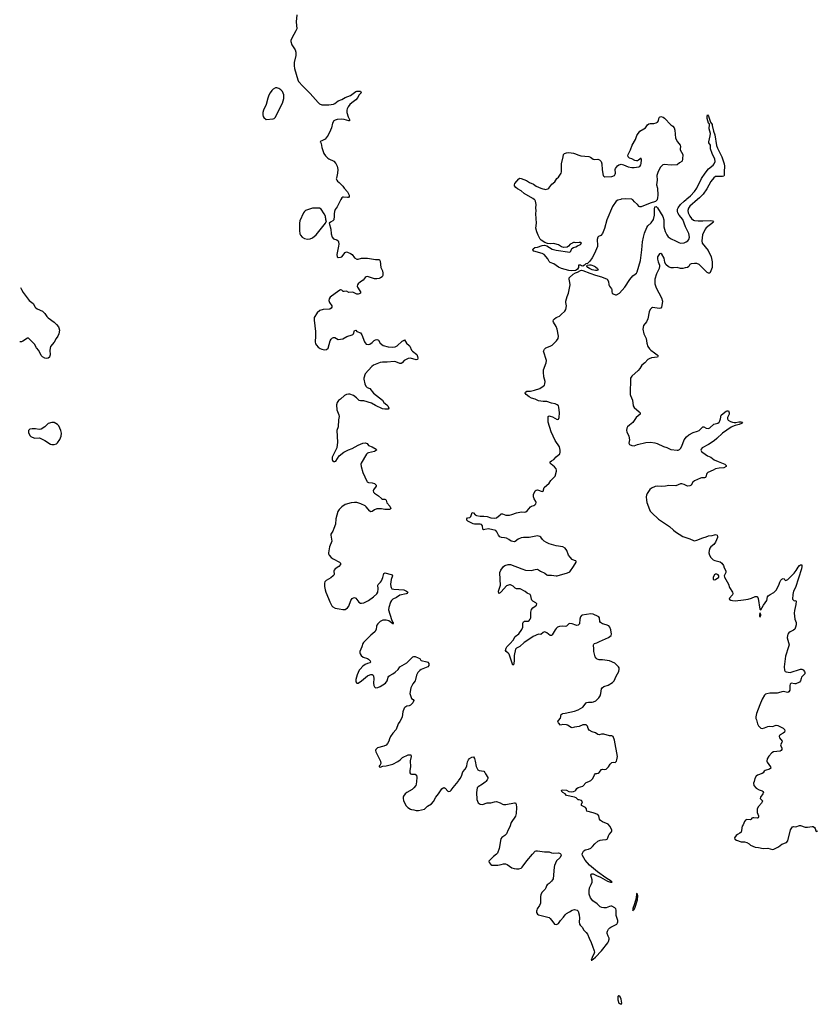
# Model space of a CAD drawing. Header units: inches. Extents: x 2057758 to 2159670, y 827298 to 1016821.
# Tile 1 of 90: x 2057758 to 2071458, y 846172 to 863086. Entities that reach past the tile are written whole.
import ezdxf

# ---------------------------------------------------------------- set-up
doc = ezdxf.new("R2010")
doc.units = ezdxf.units.IN
doc.header["$MEASUREMENT"] = 0
for name, color, linetype in [('C0855', 7, 'Continuous'), ('C0864', 7, 'Continuous'), ('C0865', 7, 'Continuous'), ('C0866', 7, 'Continuous'), ('C0874', 7, 'Continuous'), ('C0875', 7, 'Continuous')]:
    doc.layers.add(name, color=color, linetype=linetype)

msp = doc.modelspace()

# ---------------------------------------------------------------- linework, layer by layer
at = {"layer": 'C0855', "color": 6, "elevation": 300}
msp.add_lwpolyline([(2057772, 858483), (2057792, 858450), (2057818, 858398), (2057922, 858262), (2057988, 858210), (2058023, 858150), (2058036, 858136), (2058060, 858120), (2058150, 858081), (2058190, 858041), (2058227, 857987), (2058246, 857966), (2058348, 857890), (2058391, 857850), (2058424, 857810), (2058433, 857790), (2058441, 857750), (2058430, 857691), (2058411, 857649), (2058383, 857610), (2058350, 857544), (2058290, 857470), (2058277, 857410), (2058282, 857330), (2058278, 857310), (2058270, 857290), (2058247, 857273), (2058213, 857267), (2058190, 857270), (2058150, 857294), (2058130, 857317), (2058085, 857405), (2058046, 857450), (2058014, 857514), (2057910, 857614), (2057890, 857617), (2057814, 857566), (2057790, 857554), (2057770, 857550), (2057758, 857552)], dxfattribs=at)
msp.add_lwpolyline([(2058310, 856167), (2058248, 856150), (2058188, 856092), (2058130, 856053), (2058090, 856048), (2058030, 856058), (2057970, 856060), (2057931, 856050), (2057907, 856030), (2057911, 855990), (2057938, 855938), (2057950, 855924), (2058010, 855900), (2058090, 855901), (2058110, 855895), (2058190, 855859), (2058290, 855797), (2058310, 855788), (2058350, 855786), (2058390, 855799), (2058405, 855815), (2058448, 855872), (2058470, 855930), (2058474, 855986), (2058466, 856030), (2058431, 856110), (2058410, 856135), (2058350, 856164)], close=True, dxfattribs=at)
at = {"layer": 'C0864', "color": 6, "elevation": 300}
for points in [[(2064575, 850000), (2064570, 849955), (2064560, 849930), (2064530, 849890), (2064497, 849863), (2064410, 849813), (2064381, 849790), (2064353, 849750), (2064346, 849730), (2064346, 849706), (2064353, 849673), (2064390, 849590), (2064424, 849550), (2064470, 849525), (2064490, 849519), (2064530, 849514), (2064570, 849500), (2064610, 849500), (2064710, 849524), (2064765, 849575), (2064830, 849617), (2064866, 849654), (2064905, 849730), (2064952, 849788), (2065010, 849876), (2065030, 849892), (2065050, 849894), (2065065, 849885), (2065110, 849835), (2065130, 849828), (2065150, 849833), (2065170, 849850), (2065201, 849899), (2065288, 850000)], [(2065764, 850000), (2065753, 849987), (2065709, 849951), (2065631, 849910), (2065618, 849890), (2065606, 849810), (2065610, 849690), (2065619, 849659), (2065633, 849633), (2065670, 849610), (2065710, 849606), (2065790, 849631), (2065850, 849632), (2065911, 849649), (2065950, 849654), (2066010, 849634), (2066050, 849610), (2066070, 849604), (2066110, 849605), (2066255, 849635), (2066273, 849633), (2066288, 849608), (2066291, 849551), (2066283, 849450), (2066274, 849406), (2066202, 849298), (2066177, 849223), (2066146, 849170), (2066117, 849103), (2066090, 849074), (2066040, 849040), (2066023, 849017), (2065994, 848850), (2065964, 848770), (2065948, 848750), (2065895, 848710), (2065831, 848650), (2065819, 848630), (2065821, 848610), (2065850, 848576), (2065870, 848564), (2065970, 848564), (2066030, 848572), (2066070, 848583), (2066103, 848583), (2066130, 848574), (2066210, 848519), (2066250, 848503), (2066290, 848498), (2066330, 848500), (2066370, 848510), (2066390, 848528), (2066470, 848639), (2066566, 848754), (2066610, 848800), (2066630, 848808), (2066650, 848810), (2066770, 848790), (2066850, 848791), (2066890, 848776), (2066930, 848770), (2067010, 848775), (2067030, 848770), (2067041, 848761), (2067051, 848750), (2067057, 848730), (2067033, 848690), (2066981, 848638), (2066945, 848555), (2066939, 848530), (2066923, 848330), (2066912, 848308), (2066894, 848286), (2066850, 848245), (2066817, 848223), (2066808, 848210), (2066797, 848170), (2066785, 848150), (2066729, 848091), (2066710, 848055), (2066703, 848023), (2066701, 847910), (2066687, 847870), (2066649, 847811), (2066640, 847790), (2066635, 847770), (2066637, 847750), (2066650, 847722), (2066669, 847709), (2066850, 847661), (2066870, 847645), (2066918, 847590), (2066944, 847550), (2066970, 847541), (2066990, 847546), (2067010, 847559), (2067045, 847610), (2067101, 847670), (2067128, 847710), (2067150, 847734), (2067201, 847759), (2067250, 847792), (2067290, 847798), (2067331, 847790), (2067351, 847770), (2067366, 847710), (2067372, 847650), (2067365, 847590), (2067375, 847550), (2067386, 847530), (2067418, 847498), (2067450, 847445), (2067488, 847408), (2067510, 847378), (2067538, 847310), (2067576, 847236), (2067594, 847170), (2067628, 847090), (2067632, 847070), (2067627, 847050), (2067590, 846974), (2067574, 846930), (2067590, 846929), (2067598, 846942), (2067610, 846948), (2067650, 846982), (2067750, 847093), (2067858, 847230), (2067871, 847250), (2067883, 847290), (2067881, 847310), (2067864, 847344), (2067848, 847390), (2067846, 847410), (2067852, 847430), (2067870, 847462), (2067893, 847487), (2067910, 847499), (2067990, 847535), (2068012, 847550), (2068027, 847570), (2068031, 847590), (2068030, 847610), (2068004, 847696), (2068006, 847770), (2068003, 847790), (2067995, 847810), (2067978, 847830), (2067930, 847857), (2067910, 847858), (2067890, 847855), (2067829, 847831), (2067790, 847828), (2067755, 847835), (2067730, 847849), (2067679, 847899), (2067600, 847950), (2067562, 848002), (2067542, 848062), (2067537, 848123), (2067546, 848174), (2067576, 848230), (2067592, 848270), (2067592, 848308), (2067571, 848390), (2067573, 848410), (2067584, 848416), (2067610, 848412), (2067663, 848383), (2067736, 848356), (2067852, 848290), (2067907, 848270), (2067933, 848270), (2067920, 848280), (2067919, 848290), (2067825, 848345), (2067685, 848445), (2067545, 848565), (2067469, 848650), (2067426, 848730), (2067422, 848750), (2067424, 848770), (2067440, 848800), (2067470, 848825), (2067530, 848839), (2067570, 848856), (2067598, 848882), (2067638, 848930), (2067690, 848973), (2067730, 848991), (2067770, 848999), (2067830, 849003), (2067850, 849010), (2067863, 849030), (2067873, 849067), (2067884, 849090), (2067925, 849135), (2067931, 849150), (2067930, 849170), (2067897, 849230), (2067864, 849264), (2067770, 849308), (2067734, 849330), (2067715, 849350), (2067705, 849410), (2067687, 849430), (2067610, 849462), (2067497, 849490), (2067493, 849510), (2067495, 849530), (2067479, 849550), (2067409, 849590), (2067409, 849610), (2067424, 849650), (2067410, 849675), (2067370, 849685), (2067350, 849685), (2067317, 849717), (2067289, 849730), (2067150, 849757), (2067125, 849785), (2067086, 849810), (2067070, 849828), (2067067, 849850), (2067085, 849855), (2067150, 849852), (2067190, 849830), (2067230, 849820), (2067270, 849825), (2067299, 849841), (2067312, 849850), (2067330, 849879), (2067350, 849899), (2067430, 849921), (2067490, 849982), (2067532, 850000)]]:
    msp.add_lwpolyline(points, dxfattribs=at)
for points in [[(2068350, 848074), (2068345, 847995), (2068320, 847900), (2068290, 847819), (2068290, 847779), (2068302, 847798), (2068310, 847802), (2068330, 847841), (2068370, 847966), (2068378, 848038), (2068370, 848062)], [(2068050, 846318), (2068042, 846318), (2068030, 846306), (2068031, 846250), (2068050, 846192), (2068070, 846178), (2068090, 846172), (2068099, 846190), (2068090, 846258), (2068070, 846302)]]:
    msp.add_lwpolyline(points, close=True, dxfattribs=at)
at = {"layer": 'C0865', "color": 6, "elevation": 300}
for points in [[(2063277, 860000), (2063210, 859870), (2063177, 859823), (2063165, 859790), (2063158, 859750), (2063160, 859710), (2063154, 859650), (2063138, 859630), (2063094, 859610), (2063074, 859590), (2063102, 859490), (2063110, 859410), (2063124, 859350), (2063150, 859324), (2063206, 859306), (2063226, 859286), (2063235, 859270), (2063239, 859230), (2063235, 859195), (2063205, 859050), (2063211, 859011), (2063230, 859001), (2063270, 859006), (2063290, 859015), (2063350, 859086), (2063370, 859097), (2063390, 859095), (2063442, 859070), (2063466, 859050), (2063510, 858996), (2063550, 858975), (2063570, 858973), (2063630, 858989), (2063730, 858990), (2063870, 858969), (2063930, 858966), (2063939, 858959), (2063950, 858937), (2063960, 858830), (2063990, 858770), (2063998, 858730), (2063993, 858690), (2063982, 858670), (2063957, 858650), (2063930, 858639), (2063890, 858634), (2063850, 858637), (2063730, 858672), (2063710, 858671), (2063690, 858659), (2063657, 858610), (2063610, 858581), (2063574, 858550), (2063560, 858530), (2063556, 858510), (2063562, 858490), (2063603, 858430), (2063611, 858410), (2063612, 858390), (2063590, 858374), (2063570, 858370), (2063550, 858373), (2063490, 858399), (2063470, 858403), (2063410, 858400), (2063370, 858420), (2063330, 858415), (2063317, 858417), (2063290, 858437), (2063270, 858443), (2063242, 858430), (2063090, 858318), (2063073, 858290), (2063070, 858262), (2063081, 858230), (2063118, 858170), (2063118, 858150), (2063110, 858130), (2063085, 858115), (2062970, 858110), (2062913, 858090), (2062867, 858050), (2062819, 857970), (2062815, 857925), (2062838, 857730), (2062840, 857650), (2062834, 857550), (2062838, 857518), (2062854, 857494), (2062883, 857463), (2062919, 857439), (2062950, 857425), (2062990, 857416), (2063030, 857422), (2063054, 857446), (2063093, 857570), (2063110, 857600), (2063130, 857622), (2063150, 857628), (2063170, 857626), (2063230, 857595), (2063310, 857604), (2063375, 857645), (2063469, 857671), (2063481, 857679), (2063494, 857690), (2063510, 857746), (2063530, 857751), (2063549, 857729), (2063610, 857704), (2063624, 857690), (2063636, 857670), (2063679, 857550), (2063690, 857533), (2063710, 857515), (2063745, 857505), (2063775, 857510), (2063810, 857538), (2063845, 857575), (2063870, 857588), (2063890, 857591), (2063910, 857588), (2063919, 857579), (2063947, 857527), (2063999, 857490), (2064090, 857464), (2064170, 857458), (2064210, 857466), (2064239, 857481), (2064330, 857562), (2064350, 857577), (2064370, 857585), (2064403, 857530), (2064450, 857492), (2064459, 857479), (2064489, 857409), (2064506, 857390), (2064577, 857337), (2064590, 857301), (2064595, 857270), (2064593, 857250), (2064570, 857245), (2064472, 857272), (2064430, 857265), (2064363, 857230), (2064330, 857192), (2064310, 857180), (2064290, 857182), (2064218, 857210), (2064190, 857214), (2064070, 857204), (2063990, 857205), (2063950, 857195), (2063838, 857150), (2063809, 857130), (2063690, 857000), (2063671, 856930), (2063670, 856910), (2063689, 856830), (2063705, 856790), (2063728, 856770), (2063772, 856750), (2063833, 856673), (2063988, 856550), (2064012, 856512), (2064066, 856470), (2064083, 856450), (2064100, 856410), (2064090, 856396), (2064030, 856394), (2063990, 856402), (2063870, 856458), (2063800, 856500), (2063670, 856538), (2063610, 856536), (2063590, 856542), (2063541, 856590), (2063490, 856630), (2063427, 856653), (2063407, 856653), (2063370, 856645), (2063339, 856630), (2063270, 856567), (2063234, 856546), (2063212, 856508), (2063202, 856470), (2063206, 856386), (2063239, 856299), (2063245, 856270), (2063234, 856210), (2063226, 856090), (2063207, 856030), (2063218, 855830), (2063207, 855730), (2063128, 855570), (2063125, 855530), (2063132, 855512), (2063156, 855496), (2063170, 855494), (2063190, 855504), (2063247, 855593), (2063323, 855657), (2063404, 855696), (2063470, 855718), (2063570, 855777), (2063650, 855811), (2063690, 855815), (2063711, 855811), (2063724, 855804), (2063750, 855770), (2063810, 855750), (2063883, 855710), (2063884, 855690), (2063870, 855680), (2063851, 855670), (2063750, 855648), (2063730, 855639), (2063715, 855625), (2063624, 855470), (2063620, 855450), (2063622, 855410), (2063654, 855310), (2063719, 855159), (2063728, 855148), (2063750, 855138), (2063810, 855130), (2063850, 855117), (2063879, 855090), (2063879, 855070), (2063837, 855010), (2063832, 854990), (2063835, 854970), (2063853, 854950), (2063924, 854904), (2063970, 854862), (2063990, 854850), (2064030, 854850), (2064043, 854843), (2064051, 854831), (2064065, 854785), (2064113, 854730), (2064132, 854690), (2064124, 854676), (2064110, 854670), (2064030, 854674), (2063970, 854684), (2063890, 854685), (2063851, 854669), (2063810, 854635), (2063790, 854631), (2063770, 854643), (2063710, 854718), (2063690, 854734), (2063617, 854770), (2063550, 854791), (2063510, 854793), (2063450, 854785), (2063350, 854758), (2063290, 854717), (2063247, 854673), (2063223, 854637), (2063204, 854576), (2063188, 854510), (2063180, 854420), (2063156, 854344), (2063139, 854301), (2063105, 854250), (2063101, 854230), (2063120, 854130), (2063077, 854030), (2063064, 853930), (2063065, 853910), (2063073, 853890), (2063106, 853850), (2063144, 853824), (2063250, 853770), (2063267, 853750), (2063269, 853730), (2063239, 853690), (2063175, 853650), (2063158, 853630), (2063154, 853610), (2063158, 853562), (2063154, 853546), (2063143, 853530), (2063102, 853498), (2063021, 853450), (2063002, 853430), (2062992, 853408), (2062993, 853350), (2063003, 853290), (2063014, 853250), (2063065, 853145), (2063083, 853083), (2063117, 853017), (2063139, 852999), (2063179, 852979), (2063243, 852963), (2063310, 852952), (2063350, 852956), (2063390, 852980), (2063411, 853009), (2063448, 853110), (2063470, 853143), (2063490, 853157), (2063510, 853158), (2063530, 853147), (2063582, 853082), (2063610, 853065), (2063630, 853061), (2063670, 853067), (2063750, 853107), (2063834, 853170), (2063890, 853222), (2063909, 853250), (2063918, 853310), (2063909, 853370), (2063914, 853386), (2063957, 853423), (2063975, 853445), (2063996, 853504), (2064010, 853570), (2064030, 853584), (2064138, 853558), (2064156, 853550), (2064162, 853530), (2064140, 853470), (2064130, 853390), (2064132, 853350), (2064138, 853330), (2064150, 853312), (2064182, 853302), (2064359, 853290), (2064404, 853270), (2064423, 853250), (2064415, 853230), (2064398, 853222), (2064290, 853200), (2064230, 853158), (2064170, 853133), (2064147, 853110), (2064130, 853082), (2064097, 852990), (2064093, 852950), (2064143, 852783), (2064162, 852742), (2064174, 852730), (2064175, 852715), (2064181, 852710), (2064165, 852710), (2064097, 852757), (2064050, 852772), (2063997, 852770), (2063950, 852746), (2063912, 852710), (2063894, 852686), (2063888, 852670), (2063881, 852610), (2063860, 852570), (2063789, 852511), (2063664, 852390), (2063653, 852370), (2063636, 852310), (2063600, 852230), (2063598, 852210), (2063604, 852190), (2063623, 852163), (2063658, 852138), (2063730, 852112), (2063750, 852100), (2063780, 852070), (2063785, 852050), (2063770, 852039), (2063730, 852029), (2063690, 852010), (2063650, 851979), (2063604, 851930), (2063589, 851910), (2063556, 851830), (2063534, 851750), (2063533, 851710), (2063549, 851689), (2063570, 851690), (2063630, 851728), (2063730, 851812), (2063770, 851834), (2063790, 851838), (2063810, 851836), (2063828, 851828), (2063838, 851810), (2063842, 851770), (2063838, 851690), (2063841, 851650), (2063850, 851626), (2063870, 851606), (2063910, 851612), (2063949, 851630), (2064039, 851690), (2064072, 851730), (2064087, 851790), (2064101, 851810), (2064117, 851823), (2064170, 851850), (2064210, 851877), (2064257, 851923), (2064290, 851970), (2064410, 852040), (2064510, 852140), (2064530, 852149), (2064550, 852147), (2064605, 852125), (2064630, 852111), (2064640, 852090), (2064656, 852076), (2064750, 852058), (2064769, 852049), (2064786, 852026), (2064788, 852010), (2064784, 851990), (2064768, 851970), (2064655, 851925), (2064630, 851905), (2064599, 851870), (2064573, 851827), (2064559, 851750), (2064550, 851730), (2064510, 851677), (2064474, 851610), (2064460, 851510), (2064488, 851428), (2064519, 851410), (2064530, 851390), (2064513, 851350), (2064470, 851308), (2064450, 851297), (2064410, 851291), (2064390, 851284), (2064371, 851270), (2064362, 851258), (2064341, 851198), (2064327, 851113), (2064312, 851068), (2064290, 851030), (2064259, 850990), (2064225, 850895), (2064166, 850830), (2064125, 850770), (2064110, 850734), (2064099, 850690), (2064078, 850650), (2064050, 850621), (2064014, 850606), (2063905, 850575), (2063890, 850567), (2063875, 850550), (2063872, 850530), (2063878, 850510), (2063957, 850350), (2063961, 850310), (2063943, 850277), (2063932, 850270), (2063933, 850253), (2063950, 850247), (2063996, 850264), (2064051, 850271), (2064170, 850298), (2064255, 850345), (2064291, 850370), (2064335, 850410), (2064430, 850456), (2064450, 850460), (2064470, 850459), (2064475, 850455), (2064481, 850430), (2064465, 850355), (2064468, 850252), (2064459, 850190), (2064462, 850150), (2064473, 850133), (2064486, 850126), (2064550, 850126), (2064571, 850111), (2064582, 850070), (2064575, 850000)], [(2067532, 850000), (2067570, 850016), (2067602, 850050), (2067630, 850113), (2067650, 850136), (2067670, 850136), (2067696, 850144), (2067710, 850155), (2067753, 850207), (2067770, 850212), (2067810, 850206), (2067830, 850211), (2067870, 850250), (2067902, 850298), (2067930, 850324), (2067950, 850331), (2067990, 850327), (2067994, 850330), (2068009, 850350), (2068016, 850370), (2068024, 850430), (2067974, 850710), (2067952, 850770), (2067939, 850779), (2067930, 850784), (2067890, 850784), (2067790, 850814), (2067750, 850811), (2067710, 850800), (2067690, 850806), (2067650, 850835), (2067590, 850852), (2067542, 850882), (2067521, 850910), (2067513, 850950), (2067490, 850971), (2067470, 850975), (2067430, 850974), (2067370, 850944), (2067290, 850934), (2067250, 850923), (2067230, 850927), (2067170, 850966), (2067150, 850973), (2067090, 850979), (2067050, 850969), (2067014, 851010), (2067004, 851030), (2067015, 851050), (2067049, 851090), (2067059, 851150), (2067076, 851164), (2067090, 851170), (2067130, 851175), (2067290, 851210), (2067352, 851230), (2067430, 851276), (2067490, 851350), (2067502, 851358), (2067530, 851364), (2067590, 851360), (2067614, 851366), (2067654, 851386), (2067704, 851436), (2067726, 851470), (2067739, 851510), (2067750, 851590), (2067762, 851610), (2067791, 851629), (2067867, 851653), (2067940, 851700), (2067968, 851730), (2068001, 851810), (2068051, 851890), (2068056, 851930), (2068052, 851950), (2068042, 851970), (2068010, 852006), (2067978, 852030), (2067890, 852070), (2067770, 852090), (2067710, 852090), (2067679, 852099), (2067657, 852117), (2067642, 852142), (2067619, 852230), (2067621, 852290), (2067614, 852330), (2067616, 852350), (2067622, 852358), (2067632, 852368), (2067670, 852380), (2067715, 852405), (2067869, 852471), (2067896, 852490), (2067916, 852510), (2067923, 852530), (2067910, 852604), (2067892, 852652), (2067875, 852675), (2067832, 852692), (2067769, 852710), (2067736, 852730), (2067724, 852750), (2067717, 852810), (2067708, 852828), (2067696, 852836), (2067610, 852872), (2067570, 852882), (2067422, 852858), (2067407, 852850), (2067390, 852830), (2067380, 852790), (2067372, 852710), (2067364, 852696), (2067350, 852687), (2067330, 852682), (2067310, 852685), (2067247, 852707), (2067210, 852712), (2067190, 852707), (2067150, 852670), (2067130, 852661), (2067090, 852669), (2067030, 852663), (2066998, 852650), (2066974, 852630), (2066954, 852606), (2066902, 852518), (2066890, 852507), (2066870, 852508), (2066810, 852556), (2066790, 852566), (2066770, 852569), (2066750, 852560), (2066710, 852526), (2066670, 852528), (2066578, 852490), (2066503, 852437), (2066424, 852390), (2066350, 852320), (2066290, 852292), (2066277, 852270), (2066254, 852166), (2066252, 852090), (2066244, 852016), (2066230, 851996), (2066164, 852184), (2066150, 852204), (2066116, 852230), (2066102, 852250), (2066114, 852290), (2066127, 852313), (2066184, 852370), (2066232, 852430), (2066268, 852492), (2066330, 852539), (2066384, 852610), (2066401, 852650), (2066402, 852718), (2066410, 852744), (2066430, 852754), (2066490, 852755), (2066510, 852768), (2066527, 852790), (2066536, 852810), (2066537, 852910), (2066547, 852953), (2066570, 852984), (2066613, 853010), (2066635, 853030), (2066638, 853050), (2066623, 853070), (2066570, 853100), (2066556, 853116), (2066547, 853130), (2066537, 853190), (2066527, 853210), (2066477, 853237), (2066443, 853263), (2066352, 853312), (2066290, 853312), (2066270, 853320), (2066233, 853353), (2066190, 853376), (2066170, 853378), (2066122, 853358), (2066030, 853258), (2066010, 853238), (2065990, 853230), (2065985, 853270), (2066017, 853370), (2066010, 853470), (2066008, 853590), (2066021, 853630), (2066070, 853694), (2066091, 853709), (2066150, 853728), (2066190, 853729), (2066381, 853650), (2066446, 853630), (2066550, 853624), (2066587, 853633), (2066610, 853644), (2066650, 853649), (2066703, 853610), (2066776, 853576), (2066810, 853550), (2066825, 853545), (2066890, 853544), (2066970, 853532), (2066990, 853534), (2067170, 853582), (2067210, 853604), (2067273, 853690), (2067317, 853770), (2067317, 853777), (2067308, 853790), (2067290, 853794), (2067250, 853815), (2067212, 853852), (2067184, 853890), (2067155, 853970), (2067129, 854010), (2067088, 854028), (2066970, 854045), (2066850, 854082), (2066804, 854104), (2066768, 854128), (2066738, 854158), (2066710, 854196), (2066690, 854211), (2066650, 854220), (2066509, 854191), (2066410, 854193), (2066372, 854188), (2066319, 854161), (2066270, 854124), (2066250, 854117), (2066230, 854120), (2066199, 854130), (2066159, 854159), (2066119, 854179), (2066087, 854187), (2066031, 854191), (2066004, 854204), (2065980, 854230), (2065955, 854290), (2065938, 854310), (2065810, 854341), (2065746, 854326), (2065725, 854325), (2065715, 854335), (2065708, 854390), (2065693, 854413), (2065670, 854421), (2065570, 854420), (2065545, 854425), (2065455, 854470), (2065440, 854490), (2065436, 854510), (2065450, 854528), (2065490, 854536), (2065506, 854550), (2065530, 854621), (2065550, 854613), (2065581, 854581), (2065607, 854567), (2065670, 854557), (2065730, 854557), (2065790, 854550), (2065850, 854530), (2065910, 854523), (2065950, 854530), (2066010, 854583), (2066030, 854595), (2066050, 854596), (2066110, 854577), (2066170, 854576), (2066210, 854585), (2066290, 854613), (2066350, 854627), (2066370, 854630), (2066430, 854627), (2066450, 854632), (2066475, 854650), (2066530, 854715), (2066551, 854729), (2066590, 854740), (2066608, 854752), (2066622, 854770), (2066627, 854790), (2066623, 854810), (2066594, 854854), (2066581, 854890), (2066583, 854930), (2066610, 854993), (2066630, 855005), (2066650, 855007), (2066730, 854983), (2066750, 854988), (2066767, 855050), (2066850, 855127), (2066880, 855170), (2066941, 855230), (2066953, 855247), (2066977, 855330), (2066978, 855350), (2066972, 855370), (2066945, 855405), (2066886, 855450), (2066867, 855470), (2066867, 855490), (2066890, 855510), (2066930, 855532), (2066970, 855574), (2067035, 855630), (2067044, 855656), (2067044, 855690), (2067028, 855750), (2066957, 855857), (2066884, 856004), (2066838, 856170), (2066835, 856270), (2066850, 856279), (2066870, 856278), (2066910, 856264), (2066990, 856219), (2067010, 856223), (2067022, 856250), (2067032, 856330), (2067018, 856430), (2067010, 856450), (2066992, 856470), (2066954, 856490), (2066890, 856498), (2066810, 856529), (2066750, 856530), (2066670, 856540), (2066610, 856570), (2066550, 856587), (2066507, 856610), (2066457, 856650), (2066443, 856670), (2066445, 856690), (2066470, 856703), (2066530, 856707), (2066600, 856720), (2066690, 856752), (2066751, 856790), (2066770, 856810), (2066778, 856830), (2066784, 856870), (2066760, 856950), (2066753, 857030), (2066757, 857070), (2066802, 857190), (2066804, 857230), (2066757, 857390), (2066774, 857426), (2066793, 857447), (2066810, 857457), (2066879, 857481), (2066904, 857496), (2066981, 857570), (2067005, 857610), (2067010, 857650), (2066988, 857770), (2066973, 857813), (2066925, 857890), (2066919, 857910), (2066925, 857930), (2066946, 857950), (2066975, 857970), (2067030, 857996), (2067061, 858019), (2067121, 858079), (2067138, 858110), (2067148, 858168), (2067136, 858230), (2067137, 858250), (2067161, 858330), (2067187, 858390), (2067212, 858530), (2067209, 858570), (2067194, 858630), (2067196, 858650), (2067266, 858714), (2067304, 858736), (2067341, 858750), (2067390, 858778), (2067410, 858783), (2067430, 858780), (2067550, 858729), (2067650, 858697), (2067751, 858671), (2067848, 858630), (2067870, 858590), (2067879, 858530), (2067887, 858510), (2067923, 858463), (2067929, 858450), (2067930, 858410), (2067937, 858390), (2067950, 858374), (2067990, 858357), (2068010, 858359), (2068058, 858390), (2068151, 858490), (2068236, 858624), (2068292, 858688), (2068330, 858712), (2068350, 858730), (2068364, 858756), (2068421, 858950), (2068446, 859134), (2068454, 859270), (2068470, 859349), (2068490, 859417), (2068530, 859517), (2068550, 859545), (2068604, 859596), (2068644, 859656), (2068659, 859730), (2068659, 859830), (2068670, 859872), (2068690, 859877), (2068716, 859856), (2068807, 859707), (2068822, 859650), (2068823, 859530), (2068844, 859450), (2068875, 859390), (2068898, 859358), (2068950, 859323), (2069023, 859290), (2069078, 859258), (2069110, 859248), (2069170, 859254), (2069207, 859270), (2069234, 859290), (2069250, 859311), (2069262, 859350), (2069254, 859414), (2069197, 859530), (2069151, 859651), (2069088, 859730), (2069064, 859770), (2069058, 859790), (2069058, 859830), (2069070, 859857), (2069110, 859913), (2069174, 859966), (2069207, 860000)], [(2068085, 860000), (2068030, 859985), (2068006, 859970), (2067943, 859877), (2067843, 859650), (2067802, 859498), (2067766, 859414), (2067740, 859380), (2067700, 859360), (2067690, 859348), (2067678, 859310), (2067676, 859290), (2067682, 859230), (2067680, 859190), (2067631, 859070), (2067590, 858998), (2067550, 858936), (2067510, 858896), (2067482, 858890), (2067462, 858870), (2067430, 858854), (2067410, 858855), (2067388, 858870), (2067358, 858870), (2067359, 858830), (2067341, 858799), (2067318, 858782), (2067303, 858777), (2067230, 858770), (2067190, 858775), (2067062, 858810), (2067010, 858834), (2066930, 858891), (2066870, 858914), (2066853, 858930), (2066830, 858977), (2066765, 859050), (2066730, 859067), (2066589, 859110), (2066572, 859130), (2066575, 859150), (2066609, 859170), (2066650, 859176), (2066730, 859207), (2066770, 859212), (2066810, 859199), (2066905, 859145), (2066970, 859125), (2067210, 859095), (2067223, 859110), (2067244, 859156), (2067270, 859170), (2067310, 859183), (2067338, 859202), (2067390, 859225), (2067409, 859250), (2067390, 859259), (2067370, 859260), (2067310, 859254), (2067290, 859258), (2067270, 859256), (2067250, 859250), (2067240, 859240), (2067215, 859230), (2067186, 859194), (2067160, 859180), (2067105, 859175), (2067063, 859183), (2067010, 859217), (2066950, 859237), (2066930, 859239), (2066870, 859235), (2066824, 859244), (2066780, 859260), (2066717, 859297), (2066698, 859318), (2066663, 859383), (2066641, 859441), (2066626, 859506), (2066633, 859590), (2066625, 859750), (2066630, 859810), (2066625, 859850), (2066630, 859910), (2066620, 859970), (2066607, 859990), (2066594, 860000)], [(2069403, 860000), (2069270, 859884), (2069243, 859850), (2069233, 859810), (2069242, 859770), (2069266, 859710), (2069295, 859670), (2069330, 859643), (2069350, 859634), (2069410, 859629), (2069491, 859629), (2069630, 859637), (2069659, 859630), (2069675, 859610), (2069550, 859513), (2069530, 859490), (2069484, 859390), (2069473, 859290), (2069481, 859250), (2069582, 859122), (2069634, 859010), (2069653, 858927), (2069655, 858870), (2069650, 858830), (2069618, 858742), (2069610, 858730), (2069590, 858732), (2069565, 858745), (2069430, 858878), (2069390, 858900), (2069350, 858899), (2069290, 858890), (2069270, 858878), (2069251, 858849), (2069230, 858830), (2069190, 858824), (2069150, 858810), (2069110, 858811), (2069050, 858832), (2068990, 858823), (2068950, 858824), (2068902, 858842), (2068858, 858878), (2068841, 858921), (2068827, 858990), (2068790, 859057), (2068770, 859072), (2068750, 859066), (2068723, 859030), (2068715, 859010), (2068711, 858970), (2068724, 858924), (2068745, 858870), (2068746, 858850), (2068740, 858810), (2068698, 858722), (2068670, 858630), (2068667, 858550), (2068690, 858480), (2068780, 858310), (2068797, 858250), (2068793, 858210), (2068780, 858150), (2068770, 858128), (2068750, 858122), (2068630, 858140), (2068610, 858132), (2068590, 858109), (2068572, 858070), (2068546, 857950), (2068522, 857898), (2068472, 857830), (2068463, 857770), (2068476, 857690), (2068517, 857610), (2068531, 857531), (2068550, 857470), (2068574, 857434), (2068598, 857410), (2068664, 857364), (2068706, 857330), (2068723, 857310), (2068716, 857290), (2068610, 857276), (2068570, 857263), (2068546, 857250), (2068498, 857190), (2068446, 857150), (2068410, 857096), (2068379, 857061), (2068270, 856961), (2068250, 856930), (2068249, 856830), (2068241, 856750), (2068243, 856650), (2068248, 856628), (2068284, 856550), (2068295, 856450), (2068310, 856424), (2068401, 856350), (2068417, 856330), (2068416, 856310), (2068348, 856250), (2068290, 856168), (2068230, 856120), (2068200, 856090), (2068186, 856070), (2068179, 856030), (2068185, 856005), (2068222, 855930), (2068231, 855869), (2068223, 855810), (2068231, 855790), (2068270, 855771), (2068310, 855766), (2068370, 855790), (2068510, 855823), (2068591, 855829), (2068670, 855816), (2068710, 855804), (2068815, 855755), (2068876, 855736), (2068945, 855705), (2069050, 855690), (2069067, 855693), (2069090, 855702), (2069110, 855722), (2069130, 855759), (2069170, 855870), (2069210, 855920), (2069250, 855955), (2069323, 855997), (2069402, 856018), (2069429, 856031), (2069490, 856092), (2069510, 856090), (2069550, 856068), (2069590, 856066), (2069610, 856076), (2069682, 856138), (2069750, 856157), (2069770, 856170), (2069785, 856195), (2069796, 856230), (2069804, 856290), (2069810, 856298), (2069890, 856359), (2069910, 856367), (2069930, 856365), (2069941, 856350), (2069944, 856330), (2069943, 856310), (2069918, 856250), (2069917, 856230), (2069929, 856209), (2069966, 856186), (2070000, 856174)], [(2068709, 860000), (2068707, 859993), (2068679, 859961), (2068590, 859936), (2068430, 859869), (2068410, 859870), (2068398, 859878), (2068372, 859912), (2068318, 859958), (2068292, 859992), (2068277, 860000)], [(2070000, 856095), (2069976, 856084), (2069830, 855981), (2069734, 855890), (2069686, 855854), (2069590, 855790), (2069480, 855730), (2069463, 855710), (2069460, 855690), (2069470, 855670), (2069490, 855652), (2069570, 855596), (2069630, 855569), (2069688, 855528), (2069754, 855494), (2069871, 855450), (2069895, 855430), (2069890, 855410), (2069850, 855386), (2069770, 855382), (2069710, 855371), (2069670, 855349), (2069580, 855310), (2069559, 855290), (2069546, 855234), (2069537, 855223), (2069522, 855218), (2069470, 855215), (2069450, 855210), (2069350, 855164), (2069321, 855139), (2069290, 855090), (2069270, 855076), (2069230, 855071), (2069170, 855103), (2069130, 855115), (2069110, 855114), (2069030, 855079), (2068910, 855083), (2068850, 855070), (2068786, 855066), (2068706, 855074), (2068672, 855068), (2068610, 855040), (2068584, 855016), (2068536, 854944), (2068524, 854916), (2068520, 854890), (2068523, 854830), (2068531, 854790), (2068574, 854670), (2068590, 854642), (2068614, 854614), (2068730, 854508), (2068920, 854380), (2068990, 854315), (2069024, 854290), (2069148, 854208), (2069266, 854166), (2069330, 854137), (2069350, 854135), (2069390, 854144), (2069490, 854184), (2069550, 854200), (2069590, 854218), (2069650, 854228), (2069690, 854239), (2069710, 854240), (2069737, 854230), (2069745, 854210), (2069741, 854190), (2069708, 854110), (2069680, 854070), (2069630, 854032), (2069614, 854010), (2069598, 853970), (2069596, 853930), (2069609, 853890), (2069630, 853850), (2069667, 853810), (2069696, 853796), (2069790, 853772), (2069817, 853750), (2069845, 853710), (2069860, 853670), (2069883, 853630), (2069889, 853610), (2069887, 853590), (2069859, 853530), (2069863, 853510), (2069930, 853387), (2069952, 853330), (2070000, 853254)], [(2070000, 853207), (2069998, 853202), (2069948, 853148), (2069943, 853130), (2069972, 853112), (2070000, 853109)], [(2065288, 850000), (2065297, 850010), (2065326, 850050), (2065345, 850090), (2065370, 850168), (2065410, 850212), (2065434, 850250), (2065441, 850270), (2065450, 850336), (2065467, 850373), (2065487, 850393), (2065524, 850416), (2065550, 850421), (2065570, 850393), (2065582, 850350), (2065598, 850258), (2065621, 850210), (2065630, 850199), (2065650, 850187), (2065730, 850176), (2065750, 850153), (2065760, 850130), (2065801, 850070), (2065798, 850050), (2065789, 850030), (2065764, 850000)]]:
    msp.add_lwpolyline(points, dxfattribs=at)
for points in [[(2062870, 859851), (2062790, 859847), (2062670, 859810), (2062648, 859792), (2062633, 859767), (2062570, 859630), (2062564, 859590), (2062563, 859463), (2062570, 859410), (2062584, 859384), (2062610, 859350), (2062650, 859328), (2062704, 859316), (2062750, 859322), (2062790, 859340), (2062848, 859392), (2063009, 859590), (2063028, 859630), (2063018, 859650), (2063018, 859670), (2063009, 859690), (2063009, 859710), (2062989, 859750), (2062937, 859830), (2062910, 859847)], [(2067650, 858775), (2067590, 858790), (2067545, 858810), (2067514, 858830), (2067501, 858850), (2067501, 858859), (2067508, 858872), (2067544, 858876), (2067570, 858873), (2067630, 858853), (2067650, 858841), (2067682, 858810), (2067694, 858790), (2067690, 858786), (2067670, 858777)], [(2069710, 853561), (2069690, 853549), (2069671, 853510), (2069669, 853490), (2069671, 853471), (2069690, 853464), (2069710, 853471), (2069764, 853510), (2069769, 853530), (2069753, 853550), (2069730, 853560)]]:
    msp.add_lwpolyline(points, close=True, dxfattribs=at)
at = {"layer": 'C0866', "color": 6, "elevation": 300}
for points in [[(2062521, 863170), (2062505, 863050), (2062516, 862930), (2062503, 862897), (2062430, 862768), (2062417, 862730), (2062416, 862710), (2062430, 862655), (2062491, 862571), (2062504, 862530), (2062501, 862470), (2062474, 862350), (2062474, 862294), (2062481, 862250), (2062535, 862055), (2062547, 862027), (2062622, 861942), (2062750, 861821), (2062884, 861664), (2062910, 861643), (2062950, 861626), (2063070, 861621), (2063150, 861635), (2063173, 861647), (2063230, 861693), (2063290, 861717), (2063350, 861750), (2063438, 861782), (2063530, 861852), (2063550, 861858), (2063610, 861858), (2063621, 861830), (2063585, 861790), (2063566, 861750), (2063533, 861710), (2063461, 861659), (2063430, 861630), (2063401, 861590), (2063383, 861557), (2063376, 861530), (2063378, 861490), (2063398, 861418), (2063423, 861370), (2063422, 861350), (2063410, 861347), (2063331, 861371), (2063290, 861375), (2063210, 861370), (2063178, 861362), (2063155, 861350), (2063132, 861310), (2063114, 861230), (2063098, 861190), (2063056, 861104), (2063024, 861056), (2063007, 861033), (2062950, 861004), (2062930, 861002), (2062918, 860990), (2062925, 860985), (2062937, 860957), (2062950, 860890), (2062985, 860790), (2063010, 860750), (2063050, 860708), (2063070, 860695), (2063156, 860656), (2063190, 860615), (2063210, 860571), (2063220, 860510), (2063215, 860450), (2063197, 860363), (2063196, 860350), (2063205, 860330), (2063218, 860310), (2063246, 860290), (2063261, 860270), (2063306, 860226), (2063330, 860190), (2063386, 860130), (2063418, 860070), (2063418, 860050), (2063406, 860034), (2063389, 860031), (2063322, 860038), (2063310, 860037), (2063290, 860025), (2063277, 860000)], [(2069207, 860000), (2069217, 860010), (2069279, 860061), (2069347, 860133), (2069386, 860194), (2069470, 860359), (2069530, 860450), (2069590, 860526), (2069671, 860589), (2069686, 860610), (2069704, 860650), (2069699, 860690), (2069650, 860789), (2069623, 860870), (2069621, 860930), (2069596, 860970), (2069594, 860990), (2069618, 861090), (2069623, 861130), (2069603, 861210), (2069605, 861285), (2069600, 861300), (2069588, 861310), (2069564, 861390), (2069564, 861430), (2069570, 861452), (2069591, 861431), (2069623, 861323), (2069650, 861285), (2069655, 861270), (2069674, 861174), (2069696, 861110), (2069724, 860924), (2069741, 860881), (2069817, 860730), (2069858, 860610), (2069864, 860570), (2069859, 860470), (2069861, 860410), (2069850, 860399), (2069830, 860394), (2069750, 860395), (2069710, 860391), (2069678, 860370), (2069630, 860307), (2069561, 860179), (2069497, 860090), (2069434, 860026), (2069403, 860000)], [(2066594, 860000), (2066574, 860014), (2066422, 860102), (2066370, 860148), (2066310, 860180), (2066282, 860202), (2066258, 860230), (2066255, 860250), (2066262, 860270), (2066329, 860351), (2066350, 860361), (2066370, 860360), (2066461, 860321), (2066516, 860290), (2066583, 860263), (2066630, 860227), (2066709, 860190), (2066743, 860183), (2066770, 860172), (2066790, 860171), (2066830, 860180), (2066849, 860190), (2066901, 860259), (2066950, 860301), (2066983, 860357), (2067010, 860383), (2067058, 860450), (2067064, 860470), (2067066, 860610), (2067094, 860730), (2067099, 860770), (2067117, 860790), (2067150, 860801), (2067190, 860802), (2067272, 860792), (2067303, 860783), (2067343, 860763), (2067396, 860750), (2067535, 860735), (2067564, 860724), (2067610, 860690), (2067630, 860686), (2067690, 860688), (2067718, 860678), (2067745, 860650), (2067759, 860610), (2067765, 860505), (2067778, 860410), (2067790, 860396), (2067810, 860386), (2067930, 860390), (2067972, 860408), (2067987, 860430), (2067992, 860450), (2067986, 860510), (2067991, 860530), (2068026, 860574), (2068049, 860591), (2068070, 860599), (2068090, 860602), (2068130, 860595), (2068210, 860558), (2068270, 860546), (2068310, 860546), (2068390, 860558), (2068410, 860565), (2068428, 860590), (2068434, 860614), (2068438, 860678), (2068430, 860709), (2068388, 860672), (2068370, 860663), (2068350, 860660), (2068326, 860666), (2068270, 860696), (2068230, 860710), (2068210, 860730), (2068205, 860750), (2068210, 860770), (2068249, 860850), (2068278, 860930), (2068333, 861027), (2068361, 861099), (2068407, 861173), (2068477, 861210), (2068505, 861230), (2068540, 861280), (2068563, 861297), (2068590, 861304), (2068650, 861302), (2068690, 861313), (2068713, 861327), (2068728, 861350), (2068735, 861390), (2068750, 861413), (2068770, 861421), (2068811, 861411), (2068834, 861394), (2068941, 861281), (2068975, 861255), (2068997, 861230), (2069010, 861190), (2069025, 861050), (2069058, 860990), (2069103, 860930), (2069106, 860910), (2069101, 860870), (2069104, 860850), (2069146, 860770), (2069145, 860690), (2069138, 860662), (2069130, 860650), (2069091, 860629), (2069050, 860594), (2068950, 860589), (2068830, 860599), (2068807, 860593), (2068786, 860574), (2068766, 860550), (2068724, 860476), (2068701, 860410), (2068705, 860330), (2068696, 860250), (2068713, 860190), (2068720, 860070), (2068716, 860024), (2068709, 860000)], [(2068277, 860000), (2068270, 860004), (2068170, 860007), (2068090, 860001), (2068085, 860000)]]:
    msp.add_lwpolyline(points, dxfattribs=at)
msp.add_lwpolyline([(2062176, 861916), (2062150, 861914), (2062110, 861892), (2062090, 861872), (2062061, 861830), (2062040, 861790), (2062021, 861739), (2061993, 861627), (2061946, 861530), (2061935, 861490), (2061933, 861450), (2061941, 861421), (2061950, 861405), (2061990, 861371), (2062110, 861384), (2062130, 861391), (2062150, 861411), (2062207, 861533), (2062271, 861650), (2062293, 861730), (2062294, 861794), (2062286, 861826), (2062273, 861853), (2062244, 861884), (2062210, 861904)], close=True, dxfattribs=at)
at = {"layer": 'C0874', "color": 6, "elevation": 300}
msp.add_lwpolyline([(2070371, 850000), (2070363, 849970), (2070370, 849930), (2070410, 849887), (2070458, 849858), (2070510, 849839), (2070523, 849830), (2070533, 849810), (2070525, 849790), (2070481, 849730), (2070479, 849710), (2070514, 849670), (2070513, 849650), (2070502, 849630), (2070448, 849572), (2070425, 849530), (2070423, 849497), (2070426, 849466), (2070450, 849410), (2070450, 849390), (2070444, 849376), (2070430, 849367), (2070370, 849378), (2070350, 849378), (2070335, 849370), (2070323, 849350), (2070310, 849339), (2070250, 849344), (2070225, 849335), (2070207, 849313), (2070185, 849255), (2070168, 849230), (2070159, 849201), (2070158, 849150), (2070151, 849130), (2070127, 849110), (2070090, 849091), (2070065, 849070), (2070037, 849030), (2070043, 849010), (2070070, 848993), (2070150, 848963), (2070210, 848961), (2070250, 848951), (2070285, 848930), (2070310, 848907), (2070390, 848869), (2070450, 848866), (2070530, 848850), (2070610, 848857), (2070690, 848834), (2070710, 848836), (2070790, 848880), (2070850, 848922), (2070928, 848952), (2070950, 848981), (2070996, 849170), (2071030, 849222), (2071050, 849228), (2071090, 849222), (2071150, 849243), (2071170, 849242), (2071250, 849216), (2071290, 849215), (2071370, 849228), (2071385, 849225), (2071409, 849209), (2071420, 849190), (2071432, 849150), (2071450, 849138), (2071459, 849150)], dxfattribs=at)
at = {"layer": 'C0875', "color": 6, "elevation": 300}
for points in [[(2070000, 856174), (2070030, 856164), (2070056, 856164), (2070110, 856180), (2070150, 856178), (2070171, 856170), (2070156, 856150), (2070117, 856130), (2070046, 856114), (2070000, 856095)], [(2070000, 853109), (2070050, 853104), (2070190, 853119), (2070270, 853132), (2070330, 853149), (2070390, 853175), (2070418, 853178), (2070432, 853172), (2070445, 853145), (2070470, 852958), (2070490, 852951), (2070533, 853030), (2070590, 853110), (2070604, 853170), (2070613, 853187), (2070646, 853214), (2070710, 853246), (2070750, 853285), (2070795, 853370), (2070814, 853426), (2070830, 853456), (2070850, 853476), (2070870, 853487), (2070890, 853482), (2070894, 853470), (2070910, 853451), (2070930, 853456), (2070950, 853471), (2071063, 853577), (2071097, 853623), (2071130, 853684), (2071150, 853711), (2071170, 853723), (2071190, 853722), (2071193, 853690), (2071187, 853650), (2071086, 853330), (2071050, 853270), (2071036, 853210), (2071032, 853130), (2071063, 853103), (2071090, 853111), (2071096, 853096), (2071090, 853039), (2071064, 852936), (2071061, 852890), (2071070, 852790), (2071097, 852730), (2071095, 852690), (2071086, 852650), (2071070, 852615), (2071050, 852598), (2070993, 852570), (2070970, 852551), (2070952, 852530), (2070945, 852510), (2070940, 852470), (2070975, 852350), (2070966, 852310), (2070910, 852150), (2070886, 851970), (2070897, 851910), (2070907, 851890), (2070923, 851883), (2070990, 851874), (2071170, 851932), (2071190, 851931), (2071216, 851916), (2071236, 851890), (2071244, 851870), (2071242, 851850), (2071186, 851790), (2071178, 851770), (2071170, 851729), (2071154, 851706), (2071090, 851679), (2071070, 851677), (2071010, 851690), (2070990, 851672), (2070984, 851650), (2070984, 851570), (2070970, 851538), (2070950, 851530), (2070870, 851544), (2070770, 851517), (2070645, 851515), (2070590, 851508), (2070570, 851499), (2070550, 851480), (2070510, 851411), (2070470, 851319), (2070411, 851170), (2070401, 851110), (2070404, 851084), (2070416, 851056), (2070432, 850990), (2070450, 850956), (2070470, 850930), (2070490, 850915), (2070510, 850912), (2070550, 850922), (2070610, 850947), (2070630, 850949), (2070690, 850943), (2070750, 850969), (2070781, 850961), (2070870, 850917), (2070896, 850890), (2070903, 850870), (2070895, 850845), (2070873, 850827), (2070821, 850799), (2070810, 850790), (2070802, 850770), (2070808, 850748), (2070852, 850690), (2070850, 850670), (2070825, 850630), (2070830, 850610), (2070850, 850570), (2070848, 850550), (2070835, 850530), (2070818, 850522), (2070705, 850510), (2070677, 850490), (2070625, 850435), (2070599, 850390), (2070589, 850350), (2070595, 850330), (2070655, 850250), (2070660, 850230), (2070635, 850210), (2070562, 850190), (2070544, 850176), (2070526, 850150), (2070510, 850136), (2070430, 850107), (2070408, 850090), (2070385, 850050), (2070371, 850000)], [(2070000, 853254), (2070002, 853250), (2070008, 853230), (2070000, 853207)]]:
    msp.add_lwpolyline(points, dxfattribs=at)
msp.add_lwpolyline([(2070470, 852899), (2070464, 852850), (2070470, 852823), (2070489, 852850), (2070486, 852870)], close=True, dxfattribs=at)

doc.saveas('drawing.dxf')
